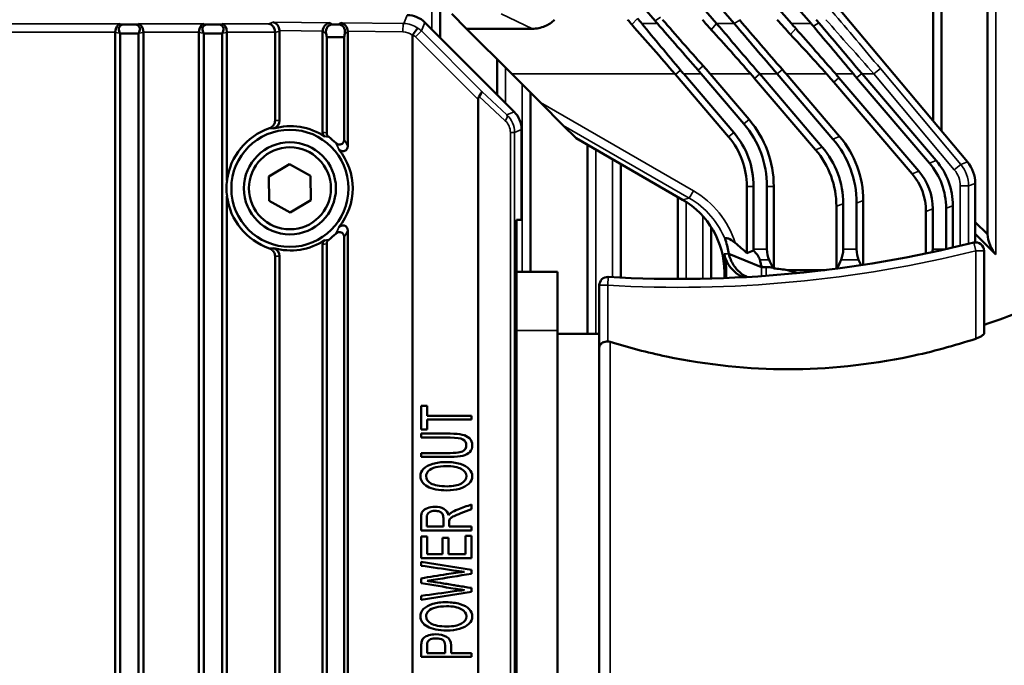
# Model space of a CAD drawing. Header units: millimetres. Extents: x 0 to 4638, y -120 to 1188.
# Tile 129 of 256: x 496 to 555, y 923 to 962. Entities that reach past the tile are written whole.
import ezdxf

# ---------------------------------------------------------------- set-up
doc = ezdxf.new("R2010")
doc.units = ezdxf.units.MM
doc.header["$LTSCALE"] = 2
for name, color, linetype, lineweight in [('Bemaßung (ISO)', 7, 'Continuous', 25), ('Sichtbar (ISO)', 7, 'Continuous', 50), ('Sichtbar schmal (ISO)', 7, 'Continuous', 35)]:
    doc.layers.add(name, color=color, linetype=linetype, lineweight=lineweight)
doc.styles.add('Notiztext (DIN)', font='isocpeur.ttf')
doc.dimstyles.new('Standard (DIN)', dxfattribs={"dimscale": 2, "dimtxt": 3.5, "dimasz": 2.5, "dimexe": 2, "dimexo": 0.5, "dimgap": 0.5, "dimtad": 1, "dimrnd": 1e-08, "dimtxsty": 'Notiztext (DIN)', "dimcen": 0.09, "dimdle": 10, "dimclrd": 256, "dimclre": 256, "dimclrt": 256, "dimadec": 0, "dimazin": 0, "dimtfac": 1, "dimtmove": 0, "dimatfit": 3, "dimfxl": 1, "dimtolj": 1, "dimtzin": 0, "dimlwd": -1, "dimlwe": -1, "dimarcsym": 0})

# ---------------------------------------------------------------- blocks, each defined once
blk = doc.blocks.new('*D37')
at = {"layer": 'Bemaßung (ISO)', "transparency": 16777216}
for p, q in [((260.895, 939.952), (260.895, 1084.205)), ((694.895, 939.352), (694.895, 1084.205)), ((265.895, 1080.205), (689.895, 1080.205))]:
    blk.add_line(p, q, dxfattribs=at)
for points in [[(265.895, 1081.038), (265.895, 1079.372), (260.895, 1080.205)], [(689.895, 1081.038), (689.895, 1079.372), (694.895, 1080.205)]]:
    blk.add_solid(points, dxfattribs=at)
at = {"layer": 'Defpoints', "color": 0, "transparency": 16777216}
for p in [(694.895, 1080.205), (260.895, 938.952), (694.895, 938.352)]:
    blk.add_point(p, dxfattribs=at)
at = {"layer": 'Bemaßung (ISO)', "transparency": 16777216, "insert": (470.545, 1088.205), "char_height": 7, "attachment_point": 1, "style": 'Notiztext (DIN)'}
blk.add_mtext('\\A1;434', dxfattribs=at)

msp = doc.modelspace()

# ---------------------------------------------------------------- linework, layer by layer
at = {"layer": 'Sichtbar (ISO)'}
for p, q in [((550.8546, 955.4702), (550.8546, 991.9519)), ((551.3546, 954.8743), (551.3546, 991.9519)), ((554.1072, 948.7033), (554.1072, 991.9519)), ((534.2241, 961.4663), (512.9384, 986.3698)), ((537.9053, 961.3007), (516.4781, 986.3698)), ((538.9577, 961.3007), (517.5305, 986.3698)), ((542.3754, 961.3007), (520.9482, 986.3698)), ((543.5498, 961.3007), (522.1226, 986.3698)), ((525.2295, 986.0091), (552.9042, 953.0276)), ((521.3822, 960.4464), (521.3822, 962.5586)), ((525.807, 956.0215), (520.4643, 961.3642)), ((522.9622, 960.9876), (522.0723, 961.8775)), ((501.956, 960.7707), (501.956, 912.0806)), ((502.5093, 961.2505), (503.0801, 961.2505)), ((503.6334, 912.8912), (503.6334, 960.7707)), ((506.956, 960.7707), (506.956, 915.5816)), ((507.5093, 961.2505), (508.0801, 961.2505)), ((508.6334, 951.9223), (508.6334, 960.7707)), ((511.5089, 955.5084), (511.5089, 960.7601)), ((511.7709, 960.8456), (511.7709, 955.4989)), ((514.3524, 954.7924), (514.3524, 960.8142)), ((514.9693, 961.2505), (515.2668, 961.2505)), ((515.8512, 953.9765), (515.8512, 960.7981)), ((519.3822, 961.2838), (519.3822, 961.2837)), ((526.8916, 960.9876), (522.9622, 960.9876)), ((522.9622, 960.9876), (525.6651, 958.2848)), ((502.2447, 960.707), (502.2332, 960.7287)), ((503.3447, 960.707), (502.2447, 960.707)), ((502.2447, 912.6351), (502.2447, 960.707)), ((503.3562, 960.7287), (503.3447, 960.707)), ((503.3447, 960.707), (503.3447, 913.0415)), ((507.2447, 960.707), (507.2332, 960.7287)), ((508.3447, 960.707), (507.2447, 960.707)), ((507.2447, 916.1361), (507.2447, 960.707)), ((508.3562, 960.7287), (508.3447, 960.707)), ((508.3447, 960.707), (508.3447, 916.5425)), ((514.5924, 960.4887), (514.5561, 960.7131)), ((515.6437, 960.4887), (514.5924, 960.4887)), ((514.5924, 954.7676), (514.5924, 960.4887)), ((515.68, 960.7131), (515.6437, 960.4887)), ((515.6437, 954.365), (515.6437, 960.4887)), ((519.7336, 907.8669), (519.7336, 960.5922)), ((524.7822, 959.1677), (524.7822, 957.0464)), ((527.3722, 956.5776), (525.6651, 958.2848)), ((535.4392, 958.2473), (538.6247, 954.5203)), ((538.9319, 954.7829), (535.9388, 958.2848)), ((539.5401, 955.3027), (536.9912, 958.2848)), ((537.5229, 958.2848), (539.8473, 955.5653)), ((540.1759, 958.0222), (543.8215, 953.757)), ((544.2256, 953.9061), (540.4831, 958.2848)), ((544.8595, 954.3959), (541.5355, 958.2848)), ((542.0672, 958.2848), (545.2636, 954.545)), ((549.5905, 952.3241), (544.9126, 957.7971)), ((545.2198, 958.0597), (549.9946, 952.4733)), ((550.6285, 952.963), (546.2722, 958.0597)), ((551.0326, 953.1122), (546.6115, 958.2848)), ((523.6466, 905.2013), (523.6466, 956.7545)), ((526.7822, 946.4579), (526.7822, 957.1677)), ((527.3722, 956.5776), (528.7352, 955.2147)), ((526.2447, 954.9649), (526.2447, 949.5633)), ((529.5096, 954.4403), (528.7352, 955.2147)), ((529.5096, 954.4403), (535.8701, 950.7725)), ((530.1822, 954.0524), (530.1822, 942.7564)), ((512.3729, 952.8951), (511.1339, 952.1546)), ((513.6337, 952.1923), (512.3729, 952.8951)), ((532.1822, 946.1159), (532.1822, 952.8991)), ((511.1339, 952.1546), (511.1557, 950.7114)), ((513.6554, 950.7491), (513.6337, 952.1923)), ((539.7141, 947.569), (539.7141, 951.5691)), ((540.1183, 947.8109), (540.1183, 951.5691)), ((540.9183, 947.8109), (540.9183, 951.5691)), ((541.3224, 946.6601), (541.3224, 951.5691)), ((553.3719, 951.7428), (553.3719, 948.2243)), ((508.6334, 916.3922), (508.6334, 950.9815)), ((512.4164, 950.0087), (513.6554, 950.7491)), ((535.5822, 950.9385), (535.5822, 946.0351)), ((511.1557, 950.7114), (512.4164, 950.0087)), ((545.0677, 946.6515), (545.0677, 950.3808)), ((545.4719, 947.8109), (545.4719, 950.53)), ((546.2719, 947.8109), (546.2719, 950.5696)), ((546.676, 946.8804), (546.676, 950.7188)), ((550.8254, 950.2225), (550.8254, 947.8109)), ((551.6254, 947.8175), (551.6254, 950.2621)), ((552.0296, 947.9098), (552.0296, 950.4113)), ((525.9395, 949.5633), (526.2447, 949.5633)), ((525.9395, 912.3402), (525.9395, 949.5633)), ((550.4213, 950.0734), (550.4213, 947.5567)), ((537.5822, 946.0617), (537.5822, 949.1388)), ((553.3719, 949.4387), (554.1072, 948.7033)), ((515.6437, 921.8384), (515.6437, 948.5388)), ((515.8512, 921.1543), (515.8512, 948.9272)), ((553.3719, 948.7315), (554.6072, 947.4962)), ((514.3524, 920.3889), (514.3524, 948.1113)), ((514.5924, 921.516), (514.5924, 948.1362)), ((511.5089, 914.9949), (511.5089, 947.3954)), ((511.7709, 947.4048), (511.7709, 915.4982)), ((540.5954, 946.7379), (538.6384, 947.546)), ((553.8983, 947.725), (553.8983, 942.7927)), ((540.5954, 946.7379), (540.8719, 946.7379)), ((528.3937, 946.4579), (525.9395, 946.4579)), ((528.3937, 942.9564), (528.3937, 946.4579)), ((538.3719, 946.0874), (538.3719, 946.4428)), ((538.4766, 946.4678), (538.4766, 946.0914)), ((544.3847, 946.5654), (542.152, 946.5654)), ((530.8942, 941.9435), (530.8942, 945.6565)), ((528.3937, 942.9564), (528.3937, 918.9469)), ((530.8937, 942.7564), (528.3937, 942.7564)), ((530.8937, 942.7564), (530.8937, 919.1468)), ((530.8942, 941.9435), (530.8942, 919.4165)), ((530.8942, 939.7019), (530.8937, 939.7019)), ((520.2466, 938.4518), (520.2466, 937.0498)), ((520.6004, 938.4518), (520.2466, 938.4518)), ((520.6004, 937.8667), (520.6004, 938.4518)), ((523.2466, 937.8667), (520.6004, 937.8667)), ((523.2466, 937.6327), (523.2466, 937.8667)), ((520.6004, 937.6327), (523.2466, 937.6327)), ((520.6004, 937.0498), (520.6004, 937.6327)), ((520.2466, 937.0498), (520.6004, 937.0498)), ((520.2466, 936.7927), (520.2466, 936.5583)), ((520.2466, 936.5583), (521.978, 936.5583)), ((520.2466, 935.6355), (520.2466, 935.4011)), ((523.2466, 932.272), (523.2466, 932.5662)), ((520.2466, 931.0071), (523.2466, 931.0071)), ((521.5705, 931.2415), (520.5781, 931.2415)), ((523.2466, 931.2415), (521.9143, 931.2415)), ((523.2466, 931.0071), (523.2466, 931.2415)), ((520.2466, 930.6391), (520.2466, 929.3602)), ((520.6004, 930.6391), (520.2466, 930.6391)), ((520.6004, 929.5941), (520.6004, 930.6391)), ((521.5198, 930.573), (521.5198, 929.5941)), ((521.8713, 930.573), (521.5198, 930.573)), ((521.8713, 929.5941), (521.8713, 930.573)), ((522.8928, 930.6803), (522.8928, 929.5941)), ((523.2466, 930.6803), (522.8928, 930.6803)), ((523.2466, 929.3602), (523.2466, 930.6803)), ((521.5198, 929.5941), (520.6004, 929.5941)), ((522.8928, 929.5941), (521.8713, 929.5941)), ((520.2466, 929.3602), (523.2466, 929.3602)), ((520.2466, 929.137), (520.2466, 928.9017)), ((523.2466, 928.6519), (520.2466, 929.137)), ((523.2466, 928.426), (523.2466, 928.6519)), ((520.2466, 928.145), (520.2466, 927.8626)), ((520.2466, 926.8624), (523.2466, 927.3317)), ((523.2466, 927.3317), (523.2466, 927.5707)), ((520.2466, 927.1023), (520.2466, 926.8624)), ((521.6733, 923.6863), (520.6004, 923.6863)), ((523.2466, 923.6863), (522.0271, 923.6863)), ((523.2466, 923.4518), (523.2466, 923.6863)), ((520.2466, 923.4518), (523.2466, 923.4518))]:
    msp.add_line(p, q, dxfattribs=at)
for radius in [3.5019, 2.75, 2.45]:
    msp.add_circle((512.3947, 951.4519), radius, dxfattribs=at)
for centre, radius, start, end in [((519.4569, 940.313), 27.256, 40.521601, 41.251746), ((535.1719, 951.5691), 6.1506, 0, 40.521414), ((512.3947, 951.4519), 3.7906, 108.936188, 172.871817), ((535.1719, 951.5691), 5.7464, 0, 40.521414), ((512.3947, 951.4519), 3.8519, 44.726168, 53.004402), ((535.1719, 951.5691), 4.5423, 0, 40.521414), ((535.1719, 951.5691), 4.9464, 0, 40.521414), ((512.3947, 951.4519), 3.7906, 187.128183, 251.063812), ((512.3947, 951.4519), 3.8519, 306.995598, 315.273832), ((535.6126, 1018.8542), 72.8191, 266.701665, 284.038754), ((553.3983, 947.725), 0.5, 0, 104.038754), ((531.3942, 945.6565), 0.5, 86.701665, 180), ((542.1807, 979.2187), 37.7824, 288.067265, 291.794659)]:
    msp.add_arc(centre, radius, start, end, dxfattribs=at)
for centre, major_axis, ratio, start_param, end_param in [((511.4004, 960.8824), (-0.0764, 0.4973), 0.7297253, 4.5915153, 6.0756972), ((514.7806, 960.8461), (0.1176, 0.4898), 0.8412015, 0.2780578, 1.7622398), ((515.4412, 960.839), (-0.1126, 0.4922), 0.8015017, 4.5209455, 6.0051275), ((519.4029, 960.2961), (-0.5766, -1.392), 0.9955462, 2.7504693, 3.532716), ((544.6953, 958.2848), (-14.2909, 8.9627), 0.3103495, 0.7810135, 0.8121749), ((516.1144, 948.5699), (-21.9338, 0.0374), 0.9458128, 3.8040925, 3.8230556), ((549.1654, 958.2848), (-14.2909, 8.9627), 0.3103495, 0.7810135, 0.8434602), ((534.852, 958.2848), (8.2559, -9.3219), 0.4384313, 1.5282764, 1.5306844), ((553.6356, 958.2848), (-14.2909, 8.9627), 0.3103495, 0.7810135, 0.8739734), ((539.4441, 958.2848), (8.2559, -9.3219), 0.4384313, 1.5107769, 1.5306844), ((502.5334, 960.7488), (-0.5725, 0.0867), 0.8635503, 0.0864438, 0.1301186), ((502.2447, 960.7925), (-0.0376, -0.4995), 0.5740688, 3.272081, 4.7556109), ((502.8231, 960.7049), (-0.6113, 0.4179), 0.5740688, 5.5846423, 7.1118469), ((502.7662, 960.7049), (0.6113, 0.4179), 0.5740688, 5.4545237, 6.9817283), ((503.3447, 960.7925), (-0.0376, 0.4995), 0.5740688, 4.6691671, 6.1526969), ((503.056, 960.7488), (0.5725, 0.0867), 0.8635503, 6.1530667, 6.1967415), ((507.5334, 960.7488), (-0.5725, 0.0867), 0.8635503, 0.0864438, 0.1301186), ((507.2447, 960.7925), (-0.0376, -0.4995), 0.5740688, 3.272081, 4.7556109), ((507.8231, 960.7049), (-0.6113, 0.4179), 0.5740688, 5.5846423, 7.1118469), ((507.7662, 960.7049), (0.6113, 0.4179), 0.5740688, 5.4545237, 6.9817283), ((508.3447, 960.7925), (-0.0376, 0.4995), 0.5740688, 4.6691671, 6.1526969), ((508.056, 960.7488), (0.5725, 0.0867), 0.8635503, 6.1530667, 6.1967415), ((511.1252, 960.7925), (0.079, -0.4964), 0.7570957, 1.4509032, 2.9344331), ((510.9912, 960.7488), (0.4938, 0.1612), 0.9624951, 5.9786921, 6.043399), ((511.2697, 960.8397), (0.3362, 0.3761), 0.9881618, 5.4477365, 5.5117914), ((514.8714, 960.801), (0.4923, -0.1712), 0.9585958, 3.3918749, 3.4633543), ((515.0652, 960.7049), (0.3476, -0.4648), 0.8223499, 2.5902906, 4.1459519), ((515.1709, 960.7049), (-0.3476, -0.4648), 0.8223499, 2.1372334, 3.6928947), ((515.3542, 960.7958), (0.107, 0.4906), 0.989258, 4.9294672, 5.0009466), ((553.6356, 958.2848), (-13.2906, 8.3353), 0.3103495, 0.7810135, 0.8155196), ((539.4441, 958.2848), (-7.678, 8.6694), 0.4384313, 4.6534596, 4.6722771), ((543.0022, 958.2848), (-10.1452, 8.4835), 0.3755956, 1.1243231, 1.1486379), ((529.9278, 958.2848), (-10.1452, 8.4835), 0.3755956, 4.2902305, 4.3143255), ((529.9278, 958.2848), (-10.9088, 9.1221), 0.3755956, 4.2902305, 4.338577), ((534.4721, 958.2848), (-10.9088, 9.1221), 0.3755956, 4.2902305, 4.316364), ((524.4588, 940.3146), (-17.745, 20.761), 1, 4.712389, 4.7232811), ((567.5998, 976.289), (-18.2293, 21.3277), 0.9999999, 1.5602902, 1.5707963), ((539.0164, 958.2848), (-10.9088, 9.1221), 0.3755956, 4.2902305, 4.2939791), ((523.5126, 956.8885), (-0.347, -0.3601), 0.2028365, 1.9217071, 3.050571), ((524.5126, 955.8885), (-0.7824, 1.0855), 0.3419987, 0.0883725, 0.4430386), ((511.2696, 955.5001), (0.4598, -0.2002), 0.9967106, 5.4043211, 6.692509), ((524.7389, 954.9601), (-1.392, -0.5766), 0.9955462, 2.7504693, 3.532716), ((512.4346, 951.4519), (3.7122, 0), 0.9999423, 0.9846871, 1.8505931), ((538.4199, 949.845), (-7.4905, -2.765), 0.8516415, 2.8370069, 3.4461784), ((538.824, 949.9942), (-7.4905, -2.765), 0.8516415, 2.8370069, 3.4461784), ((512.4346, 951.4519), (3.7122, 0), 0.9999423, 5.6062745, 6.9600962), ((538.1395, 949.7415), (-6.6093, -2.4397), 0.8516415, 2.8370069, 3.4461784), ((538.5437, 949.8907), (-6.6093, -2.4397), 0.8516415, 2.8370069, 3.4461784), ((546.487, 949.8998), (5.2874, 1.9518), 0.8516415, 5.9785996, 6.587771), ((546.0829, 949.7506), (5.2874, 1.9518), 0.8516415, 5.9785996, 6.587771), ((551.3706, 951.7419), (1.8807, 0.6845), 0.9993102, 5.9343412, 6.6320294), ((511.8952, 951.4519), (-3.2963, 0), 0.9884519, 6.1383155, 6.4280551), ((545.8025, 949.6471), (-4.4062, -1.6265), 0.8516415, 2.8370069, 3.4461784), ((546.2066, 949.7963), (-4.4062, -1.6265), 0.8516415, 2.8370069, 3.4461784), ((533.3688, 946.4413), (4.8663, 1.1623), 0.9993561, 6.0488685, 7.0961263), ((554.6072, 948.2033), (0.3536, -0.8536), 0.4142136, 3.9269908, 5.4977871), ((512.4346, 951.4519), (3.7122, 0), 0.9999423, 4.4325922, 5.2984982), ((511.2696, 947.4036), (0.4593, 0.2013), 0.9966953, 5.8713097, 7.1594709), ((534.5092, 943.4136), (7.1653, -4.8292), 0.7558417, 1.3379497, 1.446336), ((539.5409, 947.8109), (0, -1), 0.5773503, 1.4944598, 1.5707963), ((541.4956, 947.8109), (0, -1), 0.5773503, 4.712389, 5.386524), ((544.8945, 947.8109), (0, -1), 0.5773503, 0.8966613, 1.5707963), ((546.8492, 947.8109), (0, -1), 0.5773503, 4.712389, 5.386524), ((550.2481, 947.8109), (0, -1), 0.5773503, 1.3990975, 1.5707963), ((533.4736, 946.4664), (4.8663, 1.1623), 0.9993561, 6.0488685, 6.2625006), ((540.3187, 947.9519), (2.0013, 0), 0.9993261, 3.3552247, 4.2779692), ((526.8042, 1075.0468), (0, -130.0664), 0.5, 0.1998411, 0.2061594), ((529.3135, 930.9519), (0, 26.0081), 0.5773503, 5.3638993, 5.386524), ((557.0766, 930.9519), (0, -26.0081), 0.5773503, 4.038254, 4.0640724), ((534.6671, 930.9519), (0, 26.0081), 0.5773503, 5.3705743, 5.386524)]:
    msp.add_ellipse(centre, major_axis=major_axis, ratio=ratio, start_param=start_param, end_param=end_param, dxfattribs=at)
for points, knots in [([(528.2236, 961.5277), (528.0651, 961.3693), (527.8654, 961.2317), (527.4048, 961.0369), (527.1401, 960.9876), (526.8916, 960.9876)], [0.54348901, 0.54348901, 0.54348901, 0.54348901, 0.61204975, 0.61204975, 0.68658811, 0.68658811, 0.68658811, 0.68658811]), ([(537.1009, 958.768), (536.6887, 959.2304), (536.2792, 959.6939), (535.4695, 960.6156), (535.0686, 961.0747), (534.6756, 961.5277)], [0, 0, 0, 0, 0.18594134, 0.18594134, 0.37187061, 0.37187061, 0.37187061, 0.37187061]), ([(541.8412, 958.5461), (541.4075, 959.042), (540.9759, 959.5393), (540.1225, 960.5277), (539.6999, 961.0198), (539.2862, 961.5049)], [0, 0, 0, 0, 0.19768182, 0.19768182, 0.3953394, 0.3953394, 0.3953394, 0.3953394]), ([(546.5794, 958.3223), (546.146, 958.8276), (545.7138, 959.3344), (544.8585, 960.342), (544.4344, 960.8439), (544.0189, 961.3387)], [0, 0, 0, 0, 0.19971213, 0.19971213, 0.39940599, 0.39940599, 0.39940599, 0.39940599]), ([(519.7437, 960.6284), (519.7868, 960.69), (519.8673, 960.8031), (519.9424, 960.9006), (520.0176, 960.9981), (520.0407, 961.0196), (520.0482, 961.0234)], [0, 0, 0, 0, 0.5, 0.5, 0.5, 1, 1, 1, 1]), ([(532.8455, 961.2314), (533.2694, 960.7524), (533.6958, 960.2647), (534.551, 959.28), (534.9799, 958.7828), (535.4071, 958.2848)], [0, 0, 0, 0, 0.19694691, 0.19694691, 0.39385175, 0.39385175, 0.39385175, 0.39385175]), ([(533.4301, 961.3007), (533.8053, 960.8442), (534.1891, 960.3808), (534.9636, 959.4492), (535.3555, 958.9798), (535.7476, 958.5109)], [0.00000142, 0.00000142, 0.00000142, 0.00000142, 0.18337937, 0.18337937, 0.36674898, 0.36674898, 0.36674898, 0.36674898]), ([(534.3668, 961.3007), (534.7629, 960.845), (535.166, 960.3817), (535.9778, 959.449), (536.3874, 958.9788), (536.7976, 958.5088)], [-0.3743388, -0.3743388, -0.3743388, -0.3743388, -0.187184, -0.187184, 0, 0, 0, 0]), ([(539.9485, 958.2848), (539.5561, 958.7322), (539.1621, 959.1784), (538.3738, 960.0627), (537.9799, 960.5005), (537.586, 960.931)], [0.000001, 0.000001, 0.000001, 0.000001, 0.17853168, 0.17853168, 0.35712026, 0.35712026, 0.35712026, 0.35712026]), ([(537.9053, 961.3007), (538.1637, 960.9984), (538.4249, 960.6927), (538.6878, 960.3851), (538.9506, 960.0775), (539.2155, 959.7675), (539.4812, 959.4567), (539.814, 959.0674), (540.1488, 958.6759), (540.4831, 958.2848)], [0, 0, 0, 0, 0.3074451, 0.3074451, 0.3074451, 0.6148661, 0.6148661, 0.6148661, 1, 1, 1, 1]), ([(538.9577, 961.3007), (539.3777, 960.8093), (539.8057, 960.3088), (540.6671, 959.301), (541.1014, 958.7926), (541.5355, 958.2848)], [-0.40089603, -0.40089603, -0.40089603, -0.40089603, -0.20042658, -0.20042658, 0, 0, 0, 0]), ([(542.6416, 960.9954), (543.0343, 960.5532), (543.4304, 960.1039), (544.2261, 959.1983), (544.6261, 958.7415), (545.0253, 958.2848)], [0, 0, 0, 0, 0.18196441, 0.18196441, 0.36398999, 0.36398999, 0.36398999, 0.36398999]), ([(543.6906, 961.1346), (544.0816, 960.6695), (544.4791, 960.1965), (545.278, 959.2447), (545.6803, 958.7646), (546.0818, 958.2848)], [-0.37549298, -0.37549298, -0.37549298, -0.37549298, -0.18770835, -0.18770835, -0.00000105, -0.00000105, -0.00000105, -0.00000105]), ([(519.7437, 960.6284), (519.7397, 960.6227), (519.7369, 960.6161), (519.7341, 960.6037), (519.7336, 960.5979), (519.7336, 960.5922)], [0, 0, 0, 0, 0.5511287, 0.5511287, 1, 1, 1, 1]), ([(544.4855, 958.2848), (544.1287, 958.6823), (543.7703, 959.0785), (543.0518, 959.8639), (542.692, 960.2529), (542.3307, 960.6356)], [-0.32053319, -0.32053319, -0.32053319, -0.32053319, -0.16030494, -0.16030494, 0, 0, 0, 0]), ([(544.4855, 958.2848), (544.5576, 958.2044), (544.6293, 958.1235), (544.7717, 957.961), (544.8424, 957.8792), (544.9126, 957.7971)], [-0.064821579, -0.064821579, -0.064821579, -0.064821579, -0.03241047, -0.03241047, 0, 0, 0, 0]), ([(511.1646, 955.0374), (511.2126, 955.0538), (511.258, 955.0771), (511.3425, 955.1376), (511.3807, 955.1749), (511.4441, 955.2605), (511.4688, 955.3082), (511.5009, 955.4073), (511.5089, 955.4576), (511.5089, 955.5084)], [0, 0, 0, 0, 0.015230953, 0.015230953, 0.031175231, 0.031175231, 0.04719872, 0.04719872, 0.062434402, 0.062434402, 0.062434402, 0.062434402]), ([(514.4879, 954.5443), (514.4675, 954.5579), (514.4488, 954.5737), (514.4151, 954.61), (514.4004, 954.6304), (514.3765, 954.6741), (514.3674, 954.6973), (514.3554, 954.7446), (514.3524, 954.7684), (514.3524, 954.7924)], [-0.029536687, -0.029536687, -0.029536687, -0.029536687, -0.022170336, -0.022170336, -0.014642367, -0.014642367, -0.007193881, -0.007193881, 0, 0, 0, 0]), ([(514.5924, 954.7676), (514.5924, 954.7448), (514.595, 954.7222), (514.6055, 954.6772), (514.6136, 954.6551), (514.6346, 954.6132), (514.6476, 954.5935), (514.6775, 954.5579), (514.6942, 954.5421), (514.7125, 954.5283)], [-0.027792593, -0.027792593, -0.027792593, -0.027792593, -0.020964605, -0.020964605, -0.013938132, -0.013938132, -0.006883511, -0.006883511, 0, 0, 0, 0]), ([(515.1313, 954.1625), (515.1466, 954.1471), (515.1634, 954.1332), (515.2013, 954.1076), (515.2228, 954.0964), (515.2798, 954.0745), (515.3164, 954.0674), (515.3901, 954.0671), (515.4265, 954.0738), (515.4946, 954.1008), (515.5257, 954.1206), (515.578, 954.1706), (515.599, 954.1999), (515.6246, 954.254), (515.6322, 954.2769), (515.6415, 954.3216), (515.6437, 954.3433), (515.6437, 954.365)], [-0.071307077, -0.071307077, -0.071307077, -0.071307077, -0.064802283, -0.064802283, -0.057576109, -0.057576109, -0.04647494, -0.04647494, -0.035454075, -0.035454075, -0.024460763, -0.024460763, -0.013720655, -0.013720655, -0.006505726, -0.006505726, 0, 0, 0, 0]), ([(515.8512, 953.9765), (515.8512, 953.953), (515.8487, 953.9294), (515.8383, 953.8805), (515.8297, 953.8553), (515.8018, 953.7978), (515.7797, 953.7673), (515.726, 953.7166), (515.6951, 953.6966), (515.6273, 953.6697), (515.5913, 953.663), (515.5197, 953.6639), (515.485, 953.671), (515.4266, 953.6945), (515.4025, 953.7084), (515.3612, 953.7405), (515.3437, 953.7579), (515.3283, 953.777)], [-0.07470308, -0.07470308, -0.07470308, -0.07470308, -0.067639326, -0.067639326, -0.059687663, -0.059687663, -0.048460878, -0.048460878, -0.037418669, -0.037418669, -0.026411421, -0.026411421, -0.015772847, -0.015772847, -0.007395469, -0.007395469, 0, 0, 0, 0]), ([(515.3283, 949.1267), (515.3436, 949.1458), (515.3611, 949.1631), (515.4022, 949.1951), (515.4262, 949.209), (515.4844, 949.2326), (515.5191, 949.2398), (515.5906, 949.2408), (515.6266, 949.2342), (515.6944, 949.2075), (515.7255, 949.1876), (515.7793, 949.137), (515.8014, 949.1065), (515.8295, 949.049), (515.8382, 949.0237), (515.8487, 948.9745), (515.8512, 948.9509), (515.8512, 948.9272)], [-0.074757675, -0.074757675, -0.074757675, -0.074757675, -0.067386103, -0.067386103, -0.059038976, -0.059038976, -0.048393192, -0.048393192, -0.037382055, -0.037382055, -0.026331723, -0.026331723, -0.015098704, -0.015098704, -0.007101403, -0.007101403, 0, 0, 0, 0]), ([(514.7125, 948.3755), (514.6942, 948.3617), (514.6775, 948.3458), (514.6476, 948.3103), (514.6346, 948.2906), (514.6136, 948.2486), (514.6055, 948.2266), (514.595, 948.1816), (514.5924, 948.1589), (514.5924, 948.1362)], [-0.027787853, -0.027787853, -0.027787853, -0.027787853, -0.020905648, -0.020905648, -0.013852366, -0.013852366, -0.006826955, -0.006826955, 0, 0, 0, 0]), ([(515.6437, 948.5388), (515.6437, 948.5605), (515.6415, 948.5821), (515.6322, 948.6269), (515.6246, 948.6498), (515.599, 948.7039), (515.578, 948.7331), (515.5257, 948.7831), (515.4946, 948.803), (515.4264, 948.8299), (515.3901, 948.8366), (515.3164, 948.8364), (515.2798, 948.8293), (515.2228, 948.8074), (515.2013, 948.7961), (515.1634, 948.7706), (515.1466, 948.7567), (515.1313, 948.7412)], [-0.071345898, -0.071345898, -0.071345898, -0.071345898, -0.064836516, -0.064836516, -0.05761752, -0.05761752, -0.046871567, -0.046871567, -0.035872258, -0.035872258, -0.024845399, -0.024845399, -0.013738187, -0.013738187, -0.006508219, -0.006508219, 0, 0, 0, 0]), ([(538.4336, 948.3511), (538.4118, 948.4141), (538.4156, 948.4542), (538.4452, 948.4716), (538.4747, 948.489), (538.569, 948.4675), (538.6147, 948.4484), (538.7063, 948.4103), (538.847, 948.3305), (539.0205, 948.1881)], [0, 0, 0, 0, 0.25, 0.25, 0.25, 0.5, 0.5, 0.5, 1, 1, 1, 1]), ([(511.5089, 947.3954), (511.5089, 947.446), (511.5009, 947.4963), (511.4689, 947.5952), (511.4443, 947.6429), (511.381, 947.7285), (511.3428, 947.766), (511.2582, 947.8266), (511.2127, 947.8499), (511.1646, 947.8664)], [0, 0, 0, 0, 0.015201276, 0.015201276, 0.031188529, 0.031188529, 0.047142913, 0.047142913, 0.062383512, 0.062383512, 0.062383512, 0.062383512]), ([(514.3524, 948.1113), (514.3524, 948.1353), (514.3554, 948.1592), (514.3674, 948.2065), (514.3765, 948.2296), (514.4004, 948.2734), (514.4151, 948.2938), (514.4488, 948.33), (514.4675, 948.3459), (514.4879, 948.3594)], [-0.029552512, -0.029552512, -0.029552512, -0.029552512, -0.0223553, -0.0223553, -0.014903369, -0.014903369, -0.007370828, -0.007370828, 0, 0, 0, 0]), ([(538.6384, 947.546), (538.6163, 947.677), (538.5894, 947.8059), (538.5223, 948.0748), (538.4808, 948.2146), (538.4336, 948.3511)], [0, 0, 0, 0, 0.05782698, 0.05782698, 0.12286876, 0.12286876, 0.12286876, 0.12286876]), ([(539.7256, 946.1513), (539.6125, 946.206), (539.5043, 946.2714), (539.4027, 946.347), (539.216, 946.486), (539.0518, 946.6596), (538.9225, 946.8576), (538.7855, 947.0673), (538.6885, 947.3038), (538.6384, 947.546)], [0.33257045, 0.33257045, 0.33257045, 0.33257045, 0.47209517, 0.47209517, 0.47209517, 0.72845853, 0.72845853, 0.72845853, 1, 1, 1, 1]), ([(540.4912, 947.1867), (540.4789, 947.2318), (540.4601, 947.2785), (540.4112, 947.3737), (540.3814, 947.4218), (540.282, 947.5617), (540.2016, 947.6516), (540.1166, 947.7347)], [0.000005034, 0.000005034, 0.000005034, 0.000005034, 0.017724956, 0.017724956, 0.035792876, 0.035792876, 0.071370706, 0.071370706, 0.071370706, 0.071370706]), ([(540.4912, 947.1867), (540.5112, 947.113), (540.53, 947.0387), (540.5648, 946.8891), (540.5808, 946.8137), (540.5954, 946.7379)], [0.000003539, 0.000003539, 0.000003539, 0.000003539, 0.028953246, 0.028953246, 0.057902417, 0.057902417, 0.057902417, 0.057902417]), ([(540.8719, 946.7379), (540.9356, 946.7379), (540.9993, 946.7367), (541.1267, 946.7316), (541.1903, 946.7279), (541.2536, 946.7229)], [0, 0, 0, 0, 0.019122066, 0.019122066, 0.038269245, 0.038269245, 0.038269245, 0.038269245]), ([(541.2536, 946.7229), (541.2651, 946.7125), (541.2766, 946.702), (541.2995, 946.6811), (541.311, 946.6706), (541.3224, 946.6601)], [-0.015127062, -0.015127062, -0.015127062, -0.015127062, -0.007564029, -0.007564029, -0.000001, -0.000001, -0.000001, -0.000001]), ([(541.3224, 946.6601), (541.4614, 946.6519), (541.6001, 946.6399), (541.8762, 946.6084), (542.0147, 946.5887), (542.152, 946.5654)], [-0.083782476, -0.083782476, -0.083782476, -0.083782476, -0.041780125, -0.041780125, -0.000000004, -0.000000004, -0.000000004, -0.000000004]), ([(553.3983, 942.4648), (553.4058, 942.4673), (553.4133, 942.4698), (553.4544, 942.484), (553.4874, 942.4967), (553.5866, 942.5382), (553.6488, 942.5696), (553.7594, 942.6352), (553.8065, 942.6695), (553.8706, 942.7299), (553.8901, 942.7563), (553.8962, 942.7785), (553.8976, 942.7835), (553.8983, 942.7882), (553.8983, 942.7927)], [-0.080426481, -0.080426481, -0.080426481, -0.080426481, -0.078046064, -0.078046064, -0.067377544, -0.067377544, -0.044940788, -0.044940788, -0.021246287, -0.021246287, 0, 0, 0, 0.004786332, 0.004786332, 0.004786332, 0.004786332]), ([(530.8942, 941.9435), (530.8942, 941.9442), (530.8942, 941.945), (530.8945, 941.9784), (530.9008, 942.0109), (530.9251, 942.0733), (530.9429, 942.1032), (530.998, 942.1685), (531.0396, 942.2025), (531.1343, 942.2538), (531.1836, 942.2727), (531.2878, 942.297), (531.3405, 942.3031), (531.3942, 942.3031)], [-0.000391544, -0.000391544, -0.000391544, -0.000391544, 0, 0, 0.016574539, 0.016574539, 0.032716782, 0.032716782, 0.054021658, 0.054021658, 0.071720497, 0.071720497, 0.087932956, 0.087932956, 0.087932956, 0.087932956]), ([(531.5351, 942.2816), (532.6314, 941.9426), (533.7617, 941.6444), (537.362, 940.8878), (539.876, 940.6432), (544.4854, 940.6432), (546.9993, 940.8878), (550.7996, 941.6864), (552.1254, 942.0488), (553.3983, 942.4648)], [-12.2430627, -12.2430627, -12.2430627, -12.2430627, -11.9217499, -11.9217499, -11.2303431, -11.2303431, -10.5389363, -10.5389363, -10.161377, -10.161377, -10.161377, -10.161377]), ([(520.2466, 935.4011), (520.8242, 935.4011), (521.4019, 935.4011), (522.298, 935.4011), (522.5481, 935.4243), (522.9158, 935.5138), (523.0551, 935.5893), (523.2497, 935.7998), (523.298, 935.9355), (523.298, 936.2718), (523.2416, 936.409), (523.0202, 936.6194), (522.8758, 936.6917), (522.5206, 936.7724), (522.2811, 936.7927), (521.4019, 936.7927), (520.8242, 936.7927), (520.2466, 936.7927)], [0, 0, 0, 0, 0.1832531, 0.1832531, 0.2842939, 0.2842939, 0.3856758, 0.3856758, 0.487426, 0.487426, 0.5922343, 0.5922343, 0.6966608, 0.6966608, 0.8007158, 0.8007158, 1, 1, 1, 1]), ([(521.978, 936.5583), (522.3548, 936.5583), (522.6087, 936.5218), (522.8736, 936.3754), (522.9396, 936.2528), (522.9396, 935.9799), (522.9066, 935.8948), (522.8391, 935.8256)], [0, 0, 0, 0, 0.3855202, 0.3855202, 0.7727546, 0.7727546, 1, 1, 1, 1]), ([(522.8391, 935.8256), (522.7723, 935.7559), (522.6771, 935.7067), (522.4308, 935.6495), (522.2382, 935.6355), (521.4009, 935.6355), (520.8237, 935.6355), (520.2466, 935.6355)], [0, 0, 0, 0, 0.2381342, 0.2381342, 0.4748643, 0.4748643, 1, 1, 1, 1]), ([(520.9458, 934.9924), (520.7086, 934.9236), (520.524, 934.8244), (520.2596, 934.5615), (520.1936, 934.4145), (520.1936, 934.0017), (520.3343, 933.7984), (520.8974, 933.4826), (521.2873, 933.4039), (522.0486, 933.4039), (522.2988, 933.4378), (522.5344, 933.5052)], [0, 0, 0, 0, 0.1710365, 0.1710365, 0.3415737, 0.3415737, 0.6018672, 0.6018672, 0.8623392, 0.8623392, 1, 1, 1, 1]), ([(520.8245, 933.8243), (520.6319, 933.9438), (520.5352, 934.0863), (520.5352, 934.3687), (520.585, 934.4742), (520.7861, 934.6616), (520.9272, 934.733), (521.2911, 934.8299), (521.5045, 934.8544), (522.1346, 934.8544), (522.4331, 934.7974), (522.6426, 934.6837)], [0, 0, 0, 0, 0.2376788, 0.2376788, 0.4041187, 0.4041187, 0.5705587, 0.5705587, 0.7368953, 0.7368953, 1, 1, 1, 1]), ([(522.5344, 933.5052), (522.7708, 933.5727), (522.9563, 933.6725), (523.2297, 933.9343), (523.298, 934.0832), (523.298, 934.4036), (523.2357, 934.5464), (522.9895, 934.8123), (522.8076, 934.9145), (522.3272, 935.0594), (522.0547, 935.0956), (521.4507, 935.0956), (521.1822, 935.061), (520.9458, 934.9924)], [0, 0, 0, 0, 0.1765759, 0.1765759, 0.3528599, 0.3528599, 0.5157309, 0.5157309, 0.6778362, 0.6778362, 0.8399415, 0.8399415, 1, 1, 1, 1]), ([(522.6426, 934.6837), (522.8529, 934.5697), (522.958, 934.4249), (522.958, 934.0755), (522.8544, 933.932), (522.4377, 933.7026), (522.153, 933.6451), (521.3402, 933.6451), (521.0179, 933.7048), (520.8245, 933.8243)], [0, 0, 0, 0, 0.2386617, 0.2386617, 0.4736423, 0.4736423, 0.7077447, 0.7077447, 1, 1, 1, 1]), ([(523.2466, 932.5662), (522.9744, 932.4636), (522.7017, 932.3624), (522.2704, 932.1973), (522.1376, 932.1326), (522.0309, 932.0643)], [0, 0, 0, 0, 0.6298783, 0.6298783, 1, 1, 1, 1]), ([(521.8813, 931.9231), (521.8421, 932.0928), (521.7491, 932.2182), (521.4577, 932.3811), (521.2781, 932.4213), (520.9005, 932.4213), (520.7491, 932.3975), (520.4768, 932.2987), (520.3813, 932.2337), (520.2735, 932.0692), (520.2466, 931.9493), (520.2466, 931.5302), (520.2466, 931.2686), (520.2466, 931.0071)], [0, 0, 0, 0, 0.178701, 0.178701, 0.3576379, 0.3576379, 0.4965239, 0.4965239, 0.6348658, 0.6348658, 0.7720869, 0.7720869, 1, 1, 1, 1]), ([(520.5781, 931.2415), (520.5781, 931.4281), (520.5781, 931.6147), (520.5781, 931.9326), (520.6242, 932.0285), (520.8068, 932.1498), (520.9235, 932.1801), (521.1622, 932.1801), (521.2517, 932.1641), (521.417, 932.1018), (521.4766, 932.056), (521.552, 931.9353), (521.5705, 931.8516), (521.5705, 931.577), (521.5705, 931.4092), (521.5705, 931.2415)], [0, 0, 0, 0, 0.2173841, 0.2173841, 0.3702736, 0.3702736, 0.523163, 0.523163, 0.6272931, 0.6272931, 0.7320808, 0.7320808, 0.8363043, 0.8363043, 1, 1, 1, 1]), ([(521.9289, 931.6434), (521.9435, 931.6796), (521.9701, 931.7151), (522.0471, 931.785), (522.1137, 931.8247), (522.3049, 931.9131), (522.4419, 931.9702), (522.8306, 932.116), (523.0386, 932.194), (523.2466, 932.272)], [0, 0, 0, 0, 0.2411691, 0.2411691, 0.4809258, 0.4809258, 0.7222722, 0.7222722, 1, 1, 1, 1]), ([(521.9143, 931.2415), (521.9143, 931.332), (521.9143, 931.4225), (521.9143, 931.5732), (521.9189, 931.6167), (521.9289, 931.6434)], [0, 0, 0, 0, 0.6006006, 0.6006006, 1, 1, 1, 1]), ([(520.2466, 928.9017), (520.8892, 928.8092), (521.5322, 928.719), (522.42, 928.5881), (522.6372, 928.5586), (522.8268, 928.536)], [0, 0, 0, 0, 0.7234018, 0.7234018, 1, 1, 1, 1]), ([(522.8268, 928.536), (522.496, 928.508), (522.1416, 928.4612), (521.2591, 928.314), (520.7529, 928.2295), (520.2466, 928.145)], [0, 0, 0, 0, 0.4263234, 0.4263234, 1, 1, 1, 1]), ([(520.6088, 927.9979), (520.6526, 928.0033), (520.7699, 928.0224), (521.7229, 928.1777), (522.4848, 928.3019), (523.2466, 928.426)], [0, 0, 0, 0, 0.200609, 0.200609, 1, 1, 1, 1]), ([(520.2466, 927.8626), (520.922, 927.7504), (521.5973, 927.6379), (522.3218, 927.5177), (522.5068, 927.4915), (522.8268, 927.4462)], [0, 0, 0, 0, 0.9322068, 0.9322068, 1, 1, 1, 1]), ([(522.1671, 927.7471), (521.9075, 927.7895), (521.6479, 927.832), (520.8568, 927.9627), (520.8508, 927.9654), (520.6088, 927.9979)], [0.000001, 0.000001, 0.000001, 0.000001, 0.07892025, 0.07892025, 0.24054719, 0.24054719, 0.24054719, 0.24054719]), ([(522.8268, 927.4462), (522.6242, 927.4254), (522.4194, 927.3998), (521.5574, 927.2818), (520.902, 927.192), (520.2466, 927.1023)], [0, 0, 0, 0, 0.2396199, 0.2396199, 1, 1, 1, 1]), ([(523.2466, 927.5707), (523.1088, 927.5932), (522.8514, 927.6353), (522.4915, 927.6941), (522.2695, 927.7304), (522.1671, 927.7471)], [0, 0, 0, 0, 0.04187756, 0.07826799, 0.10938028, 0.10938028, 0.10938028, 0.10938028]), ([(520.9458, 926.6176), (520.7086, 926.5488), (520.524, 926.4496), (520.2596, 926.1867), (520.1936, 926.0396), (520.1936, 925.6269), (520.3343, 925.4236), (520.8974, 925.1078), (521.2873, 925.029), (522.0486, 925.029), (522.2988, 925.063), (522.5344, 925.1304)], [0, 0, 0, 0, 0.1710365, 0.1710365, 0.3415737, 0.3415737, 0.6018672, 0.6018672, 0.8623392, 0.8623392, 1, 1, 1, 1]), ([(522.5344, 925.1304), (522.7708, 925.1979), (522.9563, 925.2977), (523.2297, 925.5595), (523.298, 925.7084), (523.298, 926.0288), (523.2357, 926.1716), (522.9895, 926.4374), (522.8076, 926.5397), (522.3272, 926.6846), (522.0547, 926.7208), (521.4507, 926.7208), (521.1822, 926.6862), (520.9458, 926.6176)], [0, 0, 0, 0, 0.1765759, 0.1765759, 0.3528599, 0.3528599, 0.5157309, 0.5157309, 0.6778362, 0.6778362, 0.8399415, 0.8399415, 1, 1, 1, 1]), ([(520.8245, 925.4495), (520.6319, 925.569), (520.5352, 925.7115), (520.5352, 925.9939), (520.585, 926.0994), (520.7861, 926.2867), (520.9272, 926.3582), (521.2911, 926.4551), (521.5045, 926.4795), (522.1346, 926.4795), (522.4331, 926.4225), (522.6426, 926.3089)], [0, 0, 0, 0, 0.2376788, 0.2376788, 0.4041187, 0.4041187, 0.5705587, 0.5705587, 0.7368953, 0.7368953, 1, 1, 1, 1]), ([(522.6426, 926.3089), (522.8529, 926.1949), (522.958, 926.05), (522.958, 925.7007), (522.8544, 925.5572), (522.4377, 925.3277), (522.153, 925.2703), (521.3402, 925.2703), (521.0179, 925.33), (520.8245, 925.4495)], [0, 0, 0, 0, 0.2386617, 0.2386617, 0.4736423, 0.4736423, 0.7077447, 0.7077447, 1, 1, 1, 1]), ([(520.275, 924.3887), (520.2558, 924.3267), (520.2466, 924.2366), (520.2466, 923.8969), (520.2466, 923.6744), (520.2466, 923.4518)], [0, 0, 0, 0, 0.3450266, 0.3450266, 1, 1, 1, 1]), ([(522.0271, 923.6863), (522.0271, 923.8374), (522.0271, 923.9886), (522.0271, 924.39), (521.9392, 924.5636), (521.585, 924.7543), (521.3694, 924.8023), (520.9657, 924.8023), (520.8289, 924.7853), (520.5812, 924.7127), (520.4845, 924.6656), (520.3464, 924.548), (520.2996, 924.4756), (520.275, 924.3887)], [0, 0, 0, 0, 0.1385984, 0.1385984, 0.3680743, 0.3680743, 0.5980751, 0.5980751, 0.7324731, 0.7324731, 0.8662366, 0.8662366, 1, 1, 1, 1]), ([(520.6004, 923.6863), (520.6004, 923.8371), (520.6004, 923.988), (520.6004, 924.2447), (520.6096, 924.3176), (520.6273, 924.357)], [0, 0, 0, 0, 0.5875441, 0.5875441, 1, 1, 1, 1]), ([(520.6273, 924.357), (520.6557, 924.4181), (520.7149, 924.4671), (520.8936, 924.5425), (521.001, 924.5611), (521.2996, 924.5611), (521.4344, 924.5291), (521.625, 924.4022), (521.6733, 924.2945), (521.6733, 923.991), (521.6733, 923.8386), (521.6733, 923.6863)], [0, 0, 0, 0, 0.164378, 0.164378, 0.3275612, 0.3275612, 0.5514405, 0.5514405, 0.7748285, 0.7748285, 1, 1, 1, 1])]:
    msp.add_open_spline(points, degree=3, knots=knots, dxfattribs=at)
for points in [[(534.3668, 961.3007), (534.319, 961.3557), (534.2714, 961.4109), (534.2241, 961.4663)], [(535.4071, 958.2848), (535.4178, 958.2723), (535.4285, 958.2598), (535.4392, 958.2473)], [(542.152, 946.5654), (542.3368, 946.5145), (542.5172, 946.4527), (542.6937, 946.3802)], [(531.3942, 942.3031), (531.4389, 942.3031), (531.4893, 942.2951), (531.5351, 942.2816)], [(522.0309, 932.0643), (521.9818, 932.0321), (521.9319, 931.9851), (521.8813, 931.9231)]]:
    msp.add_open_spline(points, degree=3, dxfattribs=at)
at = {"layer": 'Sichtbar schmal (ISO)'}
for p, q in [((554.6072, 947.4962), (554.6072, 991.9519)), ((520.8822, 960.9464), (520.8822, 962.9135)), ((511.1252, 961.2906), (511.4004, 961.3805)), ((511.4004, 961.3805), (514.7806, 961.3442)), ((514.7806, 961.3442), (514.9693, 961.2505)), ((515.2668, 961.2505), (515.4412, 961.3371)), ((515.4412, 961.3371), (519.1984, 961.2967)), ((519.1984, 961.2967), (519.4077, 961.8019)), ((520.4643, 961.3642), (520.2525, 960.853)), ((526.8916, 960.9876), (525.0169, 961.8775)), ((533.1717, 961.609), (532.8455, 961.2314)), ((534.2241, 961.4663), (534.5526, 961.6705)), ((538.9577, 961.3007), (539.2862, 961.5049)), ((543.6906, 961.1346), (544.0189, 961.3387)), ((453.5447, 961.2906), (502.2447, 961.2906)), ((501.9566, 960.7925), (453.8328, 960.7925)), ((502.2332, 960.7287), (501.956, 960.7707)), ((502.2447, 961.2906), (502.5093, 961.2505)), ((503.0801, 961.2505), (503.3447, 961.2906)), ((503.3447, 961.2906), (507.2447, 961.2906)), ((503.6334, 960.7707), (503.3562, 960.7287)), ((506.9566, 960.7925), (503.6328, 960.7925)), ((507.2332, 960.7287), (506.956, 960.7707)), ((507.2447, 961.2906), (507.5093, 961.2505)), ((508.0801, 961.2505), (508.3447, 961.2906)), ((508.3447, 961.2906), (511.1252, 961.2906)), ((508.6334, 960.7707), (508.3562, 960.7287)), ((511.5078, 960.7925), (508.6328, 960.7925)), ((511.7709, 960.8456), (511.5089, 960.7601)), ((514.3538, 960.85), (511.7698, 960.8778)), ((514.5561, 960.7131), (514.3524, 960.8142)), ((515.8512, 960.7981), (515.68, 960.7131)), ((519.1375, 960.7986), (515.8499, 960.8339)), ((519.8822, 961.1249), (519.8822, 961.1246)), ((519.8822, 960.8209), (519.8822, 960.8207)), ((520.2525, 960.853), (519.9003, 960.5008)), ((520.2525, 960.853), (523.8648, 957.2407)), ((533.4301, 961.3007), (534.3668, 961.3007)), ((537.9053, 961.3007), (537.586, 960.931)), ((537.9053, 961.3007), (538.9577, 961.3007)), ((542.6416, 960.9954), (542.3307, 960.6356)), ((542.3754, 961.3007), (543.5498, 961.3007)), ((523.6466, 956.7545), (519.9003, 960.5008)), ((525.2822, 958.6677), (525.2822, 956.5464)), ((535.7476, 958.5109), (535.4392, 958.2473)), ((536.7976, 958.5088), (537.1009, 958.768)), ((541.5355, 958.2848), (541.8412, 958.5461)), ((547.6984, 958.606), (547.3156, 958.2848)), ((547.6984, 958.606), (552.502, 952.8812)), ((535.4071, 958.2848), (525.6651, 958.2848)), ((536.9912, 958.2848), (535.9388, 958.2848)), ((539.9485, 958.2848), (537.5229, 958.2848)), ((540.4831, 958.2848), (540.1759, 958.0222)), ((541.5355, 958.2848), (540.4831, 958.2848)), ((544.4855, 958.2848), (542.0672, 958.2848)), ((545.2198, 958.0597), (544.9126, 957.7971)), ((546.0818, 958.2848), (545.0253, 958.2848)), ((546.2722, 958.0597), (546.5794, 958.3223)), ((547.3156, 958.2848), (546.6115, 958.2848)), ((552.1192, 952.56), (547.3156, 958.2848)), ((523.8648, 957.2407), (525.3719, 955.8413)), ((526.2822, 946.4579), (526.2822, 957.6677)), ((525.2697, 955.4891), (523.7005, 956.9461)), ((527.3722, 956.5776), (536.5218, 951.3015)), ((525.3719, 955.8413), (525.807, 956.0215)), ((539.5401, 955.3027), (539.8473, 955.5653)), ((526.2447, 954.9649), (525.8251, 954.7911)), ((536.2721, 950.8685), (528.7352, 955.2147)), ((525.8251, 954.7911), (525.577, 954.7911)), ((525.577, 905.3662), (525.577, 954.7911)), ((525.8251, 954.7911), (525.8251, 905.066)), ((538.6247, 954.5203), (538.9319, 954.7829)), ((545.2636, 954.545), (544.8595, 954.3959)), ((530.6822, 953.7641), (530.6822, 942.7564)), ((544.2256, 953.9061), (543.8215, 953.757)), ((531.6822, 946.1412), (531.6822, 953.1874)), ((551.0326, 953.1122), (550.6285, 952.963)), ((552.502, 952.8812), (552.1192, 952.56)), ((552.9042, 953.0276), (552.502, 952.8812)), ((549.9946, 952.4733), (549.5905, 952.3241)), ((540.1183, 951.5691), (539.7141, 951.5691)), ((541.3224, 951.5691), (540.9183, 951.5691)), ((552.47, 948.0131), (552.47, 951.5964)), ((552.9697, 951.5964), (552.47, 951.5964)), ((552.9697, 951.5964), (553.3719, 951.7428)), ((552.9697, 951.5964), (552.9697, 948.1339)), ((535.8701, 950.7725), (536.2721, 950.8685)), ((536.2721, 950.8685), (536.5218, 951.3015)), ((536.0822, 950.6431), (536.0822, 946.0366)), ((545.0677, 950.3808), (545.4719, 950.53)), ((546.2719, 950.5696), (546.676, 950.7188)), ((550.4213, 950.0734), (550.8254, 950.2225)), ((551.6254, 950.2621), (552.0296, 950.4113)), ((537.0822, 946.0499), (537.0822, 949.7933)), ((540.1183, 947.8109), (540.9183, 947.8109)), ((545.4719, 947.8109), (546.2719, 947.8109)), ((550.8254, 947.8109), (551.5963, 947.8109)), ((553.3983, 947.725), (553.277, 948.21)), ((553.3983, 942.4648), (553.3983, 947.725)), ((553.3983, 947.725), (553.8983, 947.725)), ((541.0446, 947.1867), (540.4912, 947.1867)), ((540.5954, 946.7379), (540.5954, 946.2058)), ((540.8719, 946.7379), (540.8719, 946.2252)), ((546.3982, 947.1867), (545.3456, 947.1867)), ((531.3942, 945.6565), (531.423, 946.1557)), ((538.3719, 946.4428), (538.4766, 946.4678)), ((531.3942, 945.6565), (530.8942, 945.6565)), ((531.3942, 945.6565), (531.3942, 942.3031)), ((528.3937, 942.9564), (525.9395, 942.9564)), ((531.5351, 918.9367), (531.5351, 942.2816))]:
    msp.add_line(p, q, dxfattribs=at)
msp.add_arc((535.6126, 1018.8542), 73.3191, 266.701665, 284.038754, dxfattribs=at)
for centre, major_axis, ratio, start_param, end_param in [((547.2198, 958.606), (-8.8191, 10.4974), 0.0267374, 4.6899301, 5.0201922), ((546.837, 958.2848), (-8.8194, 9.9972), 0.026932, 4.6886343, 5.0188964), ((519.1984, 960.7986), (0.0054, 0.5), 0.1218624, 0.0879234, 1.5721054), ((519.1343, 959.7948), (0.3812, -0.9303), 0.9893625, 2.1034973, 2.7457692), ((519.2775, 960.0396), (1.2815, -0.4881), 0.9039704, 1.2975755, 1.9608023), ((519.1927, 959.7887), (-0.5749, -1.3879), 0.9985043, 2.7504693, 2.928061), ((519.1927, 959.7887), (-0.3844, -0.928), 0.9955462, 2.7504693, 2.9528326), ((511.4763, 951.4519), (-4.2919, 0), 0.945193, 4.6437023, 4.7047963), ((525.0197, 955.4891), (0.3402, 0.3664), 0.3896422, 5.0595445, 6.1884084), ((524.5198, 954.7658), (-1.0353, -0.2274), 0.9415457, 2.9376201, 3.7198669), ((524.4777, 954.8519), (0.7267, -1.1936), 0.950561, 1.0020415, 1.8462171), ((505.3413, 881.7816), (5.9809, 73.246), 0.2335194, 6.2780827, 6.2923862), ((514.0156, 951.4519), (3.8623, 0), 0.8682238, 1.4208972, 1.4834692), ((522.5243, 806.0335), (-8.4402, 148.5082), 0.1639657, 6.2574904, 6.2666525), ((508.9949, 951.4519), (-7.4474, 0), 0.8682238, 3.5427118, 3.6089443), ((510.3818, 952.3729), (-4.773, 3.0899), 0.8469899, 4.0737819, 4.1535988), ((550.9691, 951.5958), (1.4105, 0.5134), 0.9993102, 5.9343412, 6.6320294), ((550.9691, 951.5958), (1.88, 0.6843), 0.9996549, 5.9343412, 6.6320294), ((533.7704, 946.5373), (4.867, 1.1625), 0.9992275, 0.1366088, 0.812941), ((533.7704, 946.5373), (5.353, 1.2786), 0.9993561, 0.0702288, 0.812941), ((510.3818, 950.5308), (4.773, 3.09), 0.8469886, 5.2711766, 5.3509936), ((522.5244, 1096.8702), (-8.4402, -148.5082), 0.1639657, 0.0165329, 0.025695), ((508.9949, 951.4519), (-7.4474, 0), 0.8682238, 2.674241, 2.7404735), ((505.3413, 1021.1222), (5.9809, -73.246), 0.2335194, 6.2739844, 6.2882879), ((514.0156, 951.4519), (3.8623, 0), 0.8682238, 4.7997162, 4.8622881), ((511.4763, 951.4519), (-4.2919, 0), 0.945193, 1.578389, 1.639483), ((539.6929, 947.9519), (29.7298, 1.9717), 0.0112572, 4.6668907, 4.6761642)]:
    msp.add_ellipse(centre, major_axis=major_axis, ratio=ratio, start_param=start_param, end_param=end_param, dxfattribs=at)

# ---------------------------------------------------------------- dimensions: what is measured, and where the dimension line sits
at = {"layer": 'Bemaßung (ISO)'}
dim = msp.add_linear_dim(base=(694.8947, 1080.2049), p1=(260.8947, 938.9519), p2=(694.8947, 938.3519), angle=180, dimstyle='Standard (DIN)', override={"dimgap": 0.5, "dimdec": 2, "dimtol": 0, "dimlim": 0, "dimtp": 0, "dimtm": 0, "dimtdec": 2, "dimtofl": 0, "dimatfit": 1}, dxfattribs=at)
dim.commit()
dim.dimension.update_dxf_attribs({"geometry": '*D37', "text_midpoint": (477.8947, 1080.2049), "dimtype": 160})

doc.saveas('drawing.dxf')
